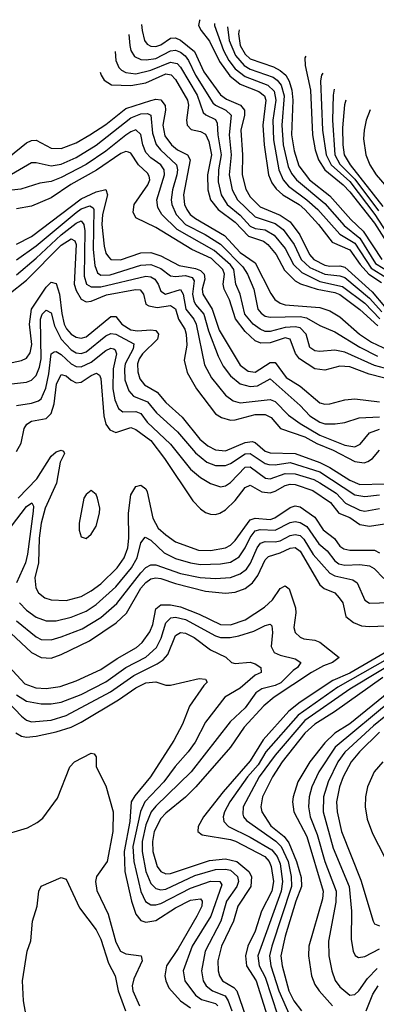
# Model space of a CAD drawing. Header units: inches. Extents: x 1305375 to 1407406, y 744550 to 841633.
# Tile 212 of 256: x 1332143 to 1333577, y 832136 to 836093. Entities that reach past the tile are written whole.
import ezdxf

# ---------------------------------------------------------------- set-up
doc = ezdxf.new("R2010")
doc.units = ezdxf.units.IN
doc.header["$MEASUREMENT"] = 0
doc.layers.add('B3833', color=7, linetype='Continuous')

msp = doc.modelspace()

# ---------------------------------------------------------------- linework, layer by layer
at = {"layer": 'B3833', "color": 5}
for points, elevation in [([(1332868.5, 836093.5), (1332865.9, 836090), (1332861.6, 836070), (1332872.3, 836050), (1332906.6, 836006.6), (1332945.9, 835925.9), (1332988.1, 835868.1), (1333030, 835833.9), (1333105.1, 835805.1), (1333127.3, 835787.3), (1333133.3, 835770), (1333121.2, 835670), (1333126.2, 835590), (1333143.3, 835470), (1333157.3, 835437.3), (1333174.1, 835414.1), (1333201.5, 835390), (1333267.2, 835350), (1333289.3, 835330), (1333344, 835270), (1333399.2, 835199.2), (1333470, 835168.6), (1333511.7, 835110), (1333546.9, 835070), (1333597.4, 835037.4)], 2020), ([(1332633.2, 836074.8), (1332634.9, 836050), (1332645.1, 836010), (1332655.7, 835995.7), (1332670, 835986.4), (1332690, 835985.1), (1332710, 835992.7), (1332750, 836019.4), (1332770, 836020.7), (1332790, 836010.8), (1332846, 835966), (1332883.5, 835883.5), (1332950.8, 835790.8), (1332974, 835774), (1333030.9, 835750), (1333046.7, 835730), (1333046.6, 835710), (1333032.8, 835650), (1333039, 835550), (1333037.3, 835470), (1333052.4, 835412.4), (1333070, 835380.9), (1333110, 835341), (1333190, 835307.6), (1333230, 835280.3), (1333269, 835229), (1333308.4, 835150), (1333325.9, 835130), (1333370, 835107), (1333390, 835102.8), (1333430, 835104.2), (1333450, 835099.1), (1333559.6, 834999.6), (1333610, 834940.4)], 1980), ([(1332926.9, 836078.3), (1332926.2, 836070), (1332962.8, 835970), (1332984.1, 835930), (1333010, 835896.3), (1333050, 835864.8), (1333141.3, 835830), (1333165.6, 835805.6), (1333172.9, 835770), (1333160.9, 835690), (1333163.2, 835610), (1333184.4, 835490), (1333202.5, 835450), (1333224.4, 835424.4), (1333298.1, 835370), (1333341.3, 835330), (1333430, 835230.8), (1333490, 835194.9), (1333555.4, 835095.4), (1333617, 835057)], 2040), ([(1332978.6, 836064.9), (1332985.5, 836010), (1333010.8, 835950), (1333045.1, 835910), (1333070, 835894.8), (1333162.1, 835862.1), (1333178.7, 835850), (1333194.2, 835830), (1333206.8, 835786.8), (1333196.9, 835670), (1333202.8, 835590), (1333222.8, 835502.8), (1333235.7, 835475.7), (1333255.9, 835450), (1333370, 835354.7), (1333446.9, 835266.9), (1333510, 835214.9), (1333573.9, 835113.9), (1333635.5, 835075.5)], 2060), ([(1332581.9, 836033.8), (1332585.9, 835990), (1332590.1, 835970), (1332605.1, 835945.1), (1332630, 835932.8), (1332651.7, 835931.7), (1332690, 835938.1), (1332750, 835968.7), (1332770, 835970.8), (1332790, 835963), (1332808.6, 835948.6), (1332822.1, 835930), (1332849.8, 835870), (1332919.5, 835759.5), (1332930, 835749.5), (1332971.7, 835730), (1332993.8, 835710), (1332985, 835630), (1332993.7, 835550), (1332985.8, 835470), (1332997.4, 835410), (1333018.8, 835370), (1333090, 835301.1), (1333170, 835274), (1333202.5, 835250), (1333246.2, 835190), (1333275.2, 835130), (1333310, 835097.8), (1333370, 835070.6), (1333430, 835064.1), (1333450, 835057), (1333550, 834974.1), (1333598.9, 834918.9)], 1960), ([(1333025.1, 836052.9), (1333022.8, 836037.2), (1333029.5, 835990), (1333050, 835954.5), (1333070, 835936.7), (1333163.9, 835903.9), (1333190, 835889.8), (1333212.6, 835870), (1333226.1, 835846.1), (1333237.2, 835810), (1333240.7, 835770), (1333235.9, 835630), (1333246, 835566), (1333265.9, 835505.9), (1333308.5, 835450), (1333390, 835385.9), (1333474.9, 835290), (1333523.4, 835243.4), (1333598.4, 835130)], 2080), ([(1332527.3, 835965.1), (1332529.7, 835930), (1332541.9, 835901.9), (1332552.1, 835890), (1332570, 835880.9), (1332610, 835876.5), (1332670, 835890.3), (1332750, 835923.3), (1332776.8, 835916.8), (1332790, 835903.3), (1332856.4, 835790), (1332880.8, 835720.8), (1332891, 835711), (1332930, 835692.5), (1332937.4, 835677.4), (1332939.7, 835630), (1332953, 835550), (1332941.8, 835490), (1332941.2, 835441.2), (1332952.6, 835390), (1332976.6, 835350), (1333030, 835307.2), (1333070, 835263), (1333090, 835254), (1333130, 835248.9), (1333166.8, 835226.8), (1333210, 835173.8), (1333243.9, 835110), (1333277.7, 835077.7), (1333350, 835041), (1333440.5, 835020.5), (1333530, 834954.6), (1333591.4, 834891.4)], 1940), ([(1333293.4, 835947.1), (1333293, 835947), (1333290, 835940.7), (1333291, 835909), (1333311.9, 835810), (1333319.7, 835630), (1333330.8, 835570), (1333344.6, 835530), (1333369.6, 835490), (1333443.6, 835430), (1333470, 835401.5), (1333570, 835275.6), (1333642.3, 835162.3)], 2120), ([(1332467.3, 835883.2), (1332470.6, 835870), (1332482.1, 835850), (1332512.1, 835832.1), (1332590, 835828.5), (1332650, 835840), (1332730, 835876.1), (1332752.4, 835872.4), (1332770, 835853.2), (1332817.8, 835770), (1332821.5, 835750), (1332813.2, 835690), (1332815.9, 835670), (1332832.7, 835652.7), (1332870, 835643.7), (1332890, 835633.3), (1332904, 835604), (1332914.5, 835550), (1332897.7, 835470), (1332899.1, 835410), (1332909.8, 835370), (1332940.9, 835330), (1333010, 835279.2), (1333063.3, 835223.3), (1333123.3, 835203.3), (1333141.2, 835190), (1333174.4, 835150), (1333207.2, 835087.2), (1333250, 835044.3), (1333272.2, 835032.2), (1333338.8, 835010), (1333410, 834997.3), (1333429.5, 834989.5), (1333510, 834928.9), (1333582.3, 834862.3)], 1920), ([(1333362.1, 835878.7), (1333355.9, 835870), (1333352.6, 835847.4), (1333359.9, 835650), (1333374.9, 835550), (1333394.7, 835510), (1333470, 835442.5), (1333571.3, 835310), (1333650, 835188.4)], 2140), ([(1333407.3, 835813.9), (1333403.1, 835790), (1333400.1, 835690), (1333409.9, 835550), (1333430, 835512.6), (1333490, 835452.5), (1333585.6, 835325.6)], 2160), ([(1332099, 835541), (1332170, 835598.1), (1332190, 835608.3), (1332210, 835609.2), (1332270, 835576.5), (1332310, 835575.6), (1332370, 835598.5), (1332425.3, 835630), (1332490, 835672.8), (1332570, 835736.8), (1332670, 835769.2), (1332690, 835773.4), (1332710, 835771.2), (1332728.2, 835748.2), (1332729, 835730), (1332718, 835670), (1332727.2, 835627.2), (1332753.7, 835590), (1332777.2, 835570), (1332817.6, 835550), (1332828.5, 835530), (1332801.4, 835390), (1332806.2, 835350), (1332814.7, 835330), (1332829.1, 835310), (1332850, 835294.3), (1332966.3, 835226.3), (1333030, 835157.1), (1333090, 835116.3), (1333152.6, 834992.6), (1333168.9, 834968.9), (1333190, 834953.9), (1333210, 834947.1), (1333350, 834936.5), (1333390, 834922.6), (1333430, 834899.6), (1333509, 834829), (1333556.9, 834796.9), (1333625.1, 834765.1)], 1880), ([(1333453.8, 835770.6), (1333448.6, 835751.4), (1333440.9, 835659.1), (1333441.6, 835590), (1333447.9, 835550), (1333471.7, 835510), (1333602.7, 835342.7)], 2180), ([(1332110, 835473), (1332190, 835518.9), (1332210, 835519.4), (1332270, 835506.6), (1332310, 835513.2), (1332370, 835539.8), (1332450, 835588.5), (1332590, 835699.4), (1332630, 835715.1), (1332656.9, 835716.9), (1332670.4, 835710), (1332677, 835637), (1332692.1, 835592.1), (1332709.1, 835570), (1332773.3, 835510), (1332777.1, 835490), (1332774.6, 835470), (1332757, 835410), (1332751.6, 835370), (1332755, 835350), (1332772.6, 835310), (1332810.3, 835270.3), (1332888.9, 835230), (1332950, 835191.3), (1333040, 835100), (1333059.5, 835070), (1333084.2, 835010), (1333101.1, 834930), (1333113.5, 834913.5), (1333130, 834902.4), (1333150, 834897.4), (1333270, 834901), (1333295.6, 834895.6), (1333350, 834864.2), (1333410, 834838.9), (1333510, 834777.4), (1333581.2, 834741.2)], 1860), ([(1333551.8, 835730.7), (1333536.5, 835690), (1333527.8, 835650), (1333525.8, 835614.2), (1333534.8, 835550), (1333550.9, 835510), (1333575.7, 835470), (1333679.9, 835350)], 2220), ([(1333710, 834666.3), (1333570, 834703), (1333450, 834757.2), (1333410, 834765.5), (1333350, 834759.8), (1333330, 834762.3), (1333310, 834776.2), (1333294.7, 834830), (1333270, 834854.7), (1333250, 834858.3), (1333210, 834856.6), (1333150, 834840.1), (1333130, 834840.7), (1333110, 834848.9), (1333081.8, 834870), (1333048.8, 834910), (1333030.1, 834990), (1333012.3, 835030), (1333003.8, 835090), (1332990, 835107.7), (1332925.1, 835165.2), (1332776.4, 835250), (1332715.2, 835310), (1332698.4, 835338.4), (1332694.2, 835370), (1332725.9, 835470), (1332723.6, 835490), (1332710.1, 835510), (1332670, 835538.2), (1332650, 835559.4), (1332637.7, 835590), (1332630, 835631.7), (1332610.3, 835650.3), (1332590, 835643.3), (1332570, 835629.5), (1332490, 835565.4), (1332410, 835511.6), (1332310, 835458.8), (1332270, 835442.8), (1332223.8, 835436.2), (1332147.6, 835412.4), (1332050, 835401.3)], 1840), ([(1333710, 834627.3), (1333548.6, 834668.6), (1333470, 834698), (1333430, 834700.8), (1333370, 834684.9), (1333330, 834690.1), (1333268.5, 834730), (1333251.9, 834751.9), (1333230, 834810), (1333210, 834814.2), (1333150, 834794.3), (1333112.8, 834792.8), (1333090, 834802.7), (1333050, 834840.1), (1333010.5, 834890.5), (1332987.1, 834967.1), (1332965.5, 835010), (1332960.6, 835030), (1332966.2, 835070), (1332959.9, 835090), (1332913.6, 835133.6), (1332835.8, 835170), (1332690, 835258.3), (1332610, 835297.2), (1332599.4, 835319.4), (1332602.9, 835350), (1332658.6, 835430), (1332665.8, 835450), (1332664.3, 835464.3), (1332657.2, 835477.2), (1332621.4, 835510), (1332590, 835556.9), (1332581, 835561), (1332570, 835564.3), (1332550, 835555.4), (1332451.6, 835488.4), (1332348.7, 835431.3), (1332270, 835377.6), (1332190, 835343.3), (1332130, 835332.9)], 1820), ([(1332130, 835191.6), (1332190, 835222.6), (1332390, 835373.2), (1332450, 835401.2), (1332490, 835411.5), (1332496.7, 835390), (1332476.4, 835310), (1332473.7, 835270), (1332482.8, 835182.8), (1332490, 835155.6), (1332499.7, 835139.7), (1332510, 835129.7), (1332548.5, 835128.5), (1332630, 835156.2), (1332670, 835157.8), (1332710, 835144.3), (1332784.8, 835104.8), (1332850, 835093.6), (1332870, 835085.9), (1332885, 835070), (1332887.4, 835050), (1332877.1, 835010), (1332878.9, 834990), (1332916.8, 834930), (1332945.2, 834845.2), (1333030, 834704.9), (1333061.3, 834681.3), (1333090, 834676.8), (1333150, 834716), (1333170, 834715.6), (1333215, 834655), (1333270, 834620.1), (1333350, 834552.9), (1333370, 834548), (1333390, 834549.4), (1333450, 834565.3), (1333490, 834570.1), (1333590, 834557.1)], 1780), ([(1332130, 835128.5), (1332210, 835184.1), (1332370, 835319.1), (1332390, 835333.2), (1332425.5, 835345.5), (1332437.9, 835337.9), (1332440.6, 835330), (1332438.4, 835170), (1332444.8, 835104.8), (1332456.6, 835076.6), (1332470, 835067), (1332507.5, 835067.5), (1332630, 835106.6), (1332670, 835109.3), (1332710, 835093.5), (1332750, 835064.3), (1332770, 835060.8), (1332810, 835064.6), (1332836.8, 835056.8), (1332844.3, 835044.3), (1332838.1, 834990), (1332842.9, 834962.9), (1332849.3, 834949.3), (1332883.3, 834910), (1332902.4, 834842.4), (1332940.6, 834740.6), (1332960.9, 834700.9), (1332990, 834661.3), (1333030, 834630.1), (1333070, 834619.3), (1333098.5, 834621.5), (1333150, 834650.5), (1333270, 834542.6), (1333310, 834501), (1333350, 834476.2), (1333370.3, 834469.7), (1333410.9, 834469.1), (1333450, 834474.6), (1333507.3, 834492.7), (1333590, 834497.4)], 1760), ([(1332130, 835068.1), (1332210, 835135.2), (1332310, 835229.3), (1332370, 835275.7), (1332390, 835285), (1332401.4, 835270), (1332405, 835245), (1332402.9, 835062.9), (1332411.7, 835030), (1332430, 835019.5), (1332470, 835019.5), (1332650, 835063.2), (1332670, 835059.6), (1332686, 835050), (1332699.8, 835030), (1332710, 835001.7), (1332729, 834990), (1332790, 835008.7), (1332800.7, 834990), (1332811.5, 834930), (1332843, 834890), (1332852.8, 834870), (1332885.9, 834705.9), (1332913.7, 834653.7), (1332970, 834584.4), (1333001.3, 834561.3), (1333030, 834554.1), (1333150, 834566.6), (1333170, 834558.8), (1333224.2, 834504.2), (1333270.1, 834470), (1333350, 834422.9), (1333450, 834383.7), (1333490, 834376.1), (1333512.3, 834387.7), (1333550, 834432.8), (1333590, 834447.3)], 1740), ([(1332098.9, 834990), (1332170, 835046.7), (1332310, 835187.4), (1332350, 835213.2), (1332365.1, 835205.1), (1332370.8, 835190), (1332362.5, 835030), (1332370, 835004.8), (1332390, 834970), (1332410, 834959.9), (1332430, 834962.3), (1332492.8, 834987.2), (1332609.1, 835009.1), (1332627.5, 835007.5), (1332641.5, 834990), (1332650.7, 834950.7), (1332662.7, 834942.7), (1332696.2, 834936.2), (1332750, 834944.9), (1332770, 834931.9), (1332781.1, 834890), (1332806.6, 834850), (1332813, 834830), (1332814.5, 834785.5), (1332804.8, 834724.8), (1332815.8, 834675.8), (1332853.7, 834610), (1332930, 834509.6), (1332954.2, 834494.2), (1332990, 834484.2), (1333010, 834485), (1333090, 834506), (1333130, 834507.2), (1333154.3, 834494.3), (1333192, 834450), (1333290, 834416.9), (1333337, 834390), (1333402.9, 834362.9), (1333490, 834317.5), (1333527.6, 834312.4), (1333542.6, 834317.4), (1333560.9, 834330), (1333590, 834362.8)], 1720), ([(1332055.9, 834704.1), (1332150, 834724.2), (1332170, 834733), (1332185.1, 834754.9), (1332192.5, 834787.5), (1332182.9, 834870), (1332190, 834930), (1332250, 835017.8), (1332270, 835037.8), (1332290, 835033), (1332303.8, 834990), (1332312.7, 834912.7), (1332322.5, 834870), (1332331.4, 834851.4), (1332350, 834830.1), (1332370, 834816.9), (1332390, 834812.8), (1332410, 834819), (1332510, 834900.5), (1332530, 834900.3), (1332554.1, 834870), (1332590, 834847.4), (1332616.8, 834843.2), (1332670, 834847.4), (1332690, 834844.6), (1332700.8, 834830), (1332697.3, 834810), (1332637.4, 834750), (1332623.6, 834730), (1332616.8, 834710), (1332617.5, 834677.5), (1332625.5, 834650), (1332645.3, 834625.3), (1332696.1, 834596.1), (1332730, 834554.9), (1332796.3, 834496.3), (1332867.6, 834407.6), (1332900.1, 834380.1), (1332930, 834364.7), (1332970, 834360.5), (1333050, 834394.3), (1333077.5, 834397.5), (1333090, 834393.7), (1333130, 834359.7), (1333150, 834352.5), (1333250, 834350.4), (1333350, 834313.4), (1333390, 834293.9), (1333470, 834242.4), (1333510, 834225.1), (1333607.7, 834227.7)], 1680), ([(1332050, 834623.3), (1332170, 834637.1), (1332190, 834644.3), (1332210, 834663.5), (1332223.2, 834696.8), (1332229.2, 834730.8), (1332226.3, 834890), (1332233.8, 834910), (1332250, 834925.8), (1332270, 834915.5), (1332282.9, 834862.9), (1332309.3, 834809.3), (1332350, 834766), (1332370, 834754.1), (1332390, 834751.5), (1332410, 834758.1), (1332490, 834823), (1332510, 834831.7), (1332530, 834829.3), (1332602, 834790), (1332599.9, 834770), (1332567.7, 834710), (1332564.2, 834690), (1332566.1, 834646.1), (1332581.3, 834601.3), (1332600.6, 834580.6), (1332656.9, 834556.9), (1332693.2, 834513.2), (1332777, 834437), (1332850, 834352.3), (1332895.5, 834315.5), (1332930, 834301.1), (1332970, 834301.1), (1332990, 834309.4), (1333050, 834349), (1333070, 834349.8), (1333130, 834309.2), (1333145, 834305), (1333170, 834304.1), (1333230, 834313), (1333350, 834276.3), (1333490, 834183.6), (1333530, 834177.5), (1333590, 834184.3)], 1660), ([(1332130, 834542.5), (1332190, 834551.7), (1332218.4, 834561.6), (1332230, 834570.1), (1332248.2, 834611.8), (1332260.2, 834670), (1332269.3, 834750), (1332281.8, 834758.2), (1332290, 834760.1), (1332310, 834747.2), (1332350, 834710.1), (1332370, 834699.1), (1332390, 834697.5), (1332430, 834717.3), (1332490, 834764.4), (1332510, 834772.6), (1332522, 834770), (1332527.1, 834767.1), (1332532.3, 834750), (1332518.4, 834690), (1332518.1, 834610), (1332525.4, 834565.4), (1332540.8, 834530), (1332557.5, 834517.5), (1332610, 834518.9), (1332630, 834510.4), (1332655.5, 834475.5), (1332750, 834387.6), (1332830, 834286.5), (1332870, 834253), (1332910, 834228.6), (1332950, 834216.1), (1332970, 834220.1), (1332990, 834233.5), (1333050, 834295.4), (1333070, 834296.4), (1333130.8, 834250.8), (1333150, 834248.3), (1333210, 834269.1), (1333250, 834267.7), (1333325.1, 834245.1), (1333350, 834232.4), (1333414.7, 834190), (1333453, 834150), (1333510, 834121.9), (1333530, 834117.6), (1333590, 834129.1)], 1640), ([(1332130, 834358), (1332148.9, 834391.1), (1332161.2, 834450), (1332172, 834468), (1332190, 834479.2), (1332249.4, 834490.6), (1332269.5, 834510), (1332281.5, 834550), (1332291.2, 834628.8), (1332310, 834666.7), (1332330, 834662.1), (1332350, 834643.9), (1332370, 834633.4), (1332390, 834637.1), (1332430, 834663.3), (1332452.1, 834672.1), (1332464.2, 834664.2), (1332470, 834651.6), (1332481.3, 834501.3), (1332490, 834467.1), (1332505.4, 834445.4), (1332530, 834433.6), (1332590, 834454.9), (1332610, 834445.7), (1332670, 834401.4), (1332725.4, 834330), (1332839.7, 834159.7), (1332870, 834127), (1332890, 834112.4), (1332910, 834105.4), (1332930, 834104.7), (1332948, 834110), (1332970, 834123.8), (1333010, 834160.6), (1333050, 834213.4), (1333070, 834222.8), (1333116.3, 834196.3), (1333150, 834191.9), (1333170, 834198.4), (1333210, 834221.6), (1333230, 834226.3), (1333250, 834224.6), (1333321.2, 834201.2), (1333392.2, 834152.2), (1333425.8, 834110), (1333470, 834092.5), (1333510, 834064.2), (1333550, 834057.8), (1333610, 834066.8)], 1620), ([(1332137.1, 834170), (1332211.7, 834248.3), (1332270, 834338.4), (1332290, 834356.8), (1332310, 834363.8), (1332319.4, 834359.4), (1332323.2, 834350), (1332305.3, 834314.7), (1332290.9, 834230), (1332246.1, 834130), (1332229.8, 834070), (1332221.7, 834010), (1332219.3, 833910), (1332204.3, 833850), (1332207.6, 833810), (1332218.8, 833790), (1332244.9, 833770), (1332270, 833762), (1332330, 833758.5), (1332390, 833775.5), (1332430, 833797.3), (1332470, 833826.2), (1332535, 833890), (1332562.7, 833930), (1332577.6, 833970), (1332582.3, 834010), (1332580, 834110), (1332590, 834183.2), (1332610, 834216.6), (1332630, 834221.9), (1332650, 834207.1), (1332655.7, 834195.7), (1332678.6, 834090), (1332700.5, 834050), (1332730, 834022.9), (1332770, 833995.3), (1332861.9, 833961.9), (1332910, 833960.4), (1332970, 833971.1), (1332990, 833981.6), (1333010, 833999.7), (1333070, 834082.5), (1333090, 834090.5), (1333150, 834085.1), (1333169.2, 834090.8), (1333230, 834133.4), (1333250, 834139.4), (1333270, 834134.9), (1333330, 834093.3), (1333363.2, 834043.2), (1333408.3, 834008.3), (1333430, 833977.8), (1333446.5, 833966.5), (1333470, 833961.4), (1333570, 833960.7), (1333590, 833951.1)], 1580), ([(1332110, 834057.1), (1332170, 834136.7), (1332191.6, 834151.6), (1332198.1, 834138.1), (1332197.8, 834117.8), (1332174.5, 833945.5), (1332166.7, 833910), (1332130.4, 833830)], 1560), ([(1332142.2, 833750), (1332170, 833719.7), (1332210, 833691.8), (1332250, 833677.4), (1332290, 833676.6), (1332350, 833691.4), (1332410, 833716.7), (1332450, 833742.6), (1332530, 833813.7), (1332593.1, 833890), (1332615.5, 833930), (1332630, 833990.3), (1332647.1, 834012.9), (1332670, 834001), (1332723.9, 833950), (1332770, 833927.2), (1332830, 833909.8), (1332870, 833903.5), (1332950, 833906.1), (1332990, 833913.5), (1333025.1, 833934.9), (1333049.9, 833970), (1333070, 834012.6), (1333090, 834038.5), (1333110, 834044.3), (1333170, 834041), (1333230, 834072.6), (1333250, 834076.2), (1333270, 834072.2), (1333297, 834057), (1333346.2, 833986.2), (1333378.9, 833958.9), (1333410, 833918.6), (1333426.4, 833906.4), (1333450, 833900.3), (1333510, 833903.1), (1333550, 833898.3), (1333567.6, 833887.6), (1333607.5, 833847.5)], 1560), ([(1332130, 833677.5), (1332210, 833612.5), (1332230, 833601.8), (1332270, 833600.3), (1332310, 833612.6), (1332394.8, 833645.2), (1332469.6, 833690.4), (1332533.8, 833746.2), (1332630, 833870.1), (1332650, 833891.5), (1332670, 833902.6), (1332690, 833901.9), (1332790, 833867.9), (1332868.7, 833851.3), (1332930, 833846.7), (1332990, 833851.3), (1333030, 833865.8), (1333054.7, 833885.3), (1333071.4, 833908.6), (1333097.9, 833970), (1333110.9, 833989.1), (1333130, 833995.9), (1333170, 833994.6), (1333190, 833999.4), (1333230, 834020.4), (1333250, 834024.8), (1333270, 834019.9), (1333285.8, 834005.8), (1333323.3, 833943.3), (1333390, 833869), (1333410, 833857.9), (1333481.9, 833841.9), (1333499.5, 833830), (1333530, 833760.9), (1333550, 833748), (1333710, 833754.1)], 1540), ([(1332107.5, 833627.5), (1332190, 833549.4), (1332230, 833529.4), (1332270, 833527.3), (1332310, 833541.3), (1332423.5, 833596.5), (1332531.2, 833668.8), (1332572, 833708), (1332630, 833808.8), (1332650, 833831.9), (1332670, 833846.4), (1332690, 833850.3), (1332710, 833847.1), (1332770, 833826.7), (1332890, 833796.4), (1332970, 833788.2), (1333010, 833792.5), (1333050, 833806.8), (1333079.7, 833830), (1333100.6, 833859.4), (1333130, 833922.7), (1333143.7, 833936.3), (1333190, 833950.6), (1333230, 833969.8), (1333250, 833971.8), (1333270, 833957), (1333350, 833822.4), (1333367.7, 833807.7), (1333409.8, 833789.8), (1333427.8, 833770), (1333441.6, 833750), (1333454.8, 833694.8), (1333484.6, 833670), (1333517.2, 833657.2), (1333550, 833653.9), (1333650, 833658)], 1520), ([(1332050, 833545.3), (1332163.9, 833423.9), (1332208.3, 833408.3), (1332250, 833405.8), (1332306.4, 833413.6), (1332370, 833435.6), (1332470, 833481.1), (1332534.5, 833525.5), (1332612.3, 833570), (1332635.3, 833590), (1332666.4, 833633.6), (1332678, 833662), (1332690, 833725.5), (1332710, 833741.1), (1332750, 833742), (1332790, 833733.5), (1332864.3, 833704.3), (1332950, 833662.6), (1332990, 833661.1), (1333050, 833680.9), (1333127.4, 833732.6), (1333158.8, 833761.2), (1333190, 833807.5), (1333210, 833818.1), (1333226.1, 833806.1), (1333251.4, 833730), (1333253.2, 833710), (1333244.8, 833650), (1333250.2, 833630), (1333270, 833611.6), (1333284.8, 833604.8), (1333330, 833598.9), (1333350, 833591.1), (1333427.5, 833530), (1333400.8, 833510), (1333364, 833496), (1333316.3, 833470), (1333165.8, 833370), (1333124.7, 833335.3), (1333045.6, 833250), (1332991.1, 833170), (1332851.9, 833010), (1332810, 832968.1), (1332730, 832903.7), (1332710, 832882.4), (1332683.6, 832830), (1332676.9, 832790), (1332678.7, 832750), (1332695.9, 832690), (1332710, 832669.2), (1332730, 832659.7), (1332750, 832661.2), (1332906.5, 832713.5), (1332970, 832720.9), (1333016, 832710), (1333064.9, 832670), (1333074.8, 832650), (1333072.1, 832610), (1333019.9, 832530), (1333002.9, 832470), (1332953.8, 832370), (1332939.9, 832310), (1332940.9, 832270), (1332946, 832250), (1332959, 832230), (1333003.4, 832203.4), (1333016.7, 832190), (1333051.5, 832090)], 1480), ([(1332130, 833380.2), (1332170, 833354.4), (1332230, 833343.3), (1332270, 833343.1), (1332310, 833350.1), (1332390, 833381), (1332490, 833432.3), (1332570, 833489), (1332650, 833531.2), (1332692.8, 833570), (1332712.3, 833607.7), (1332730.8, 833669.2), (1332751, 833689), (1332770, 833691.8), (1332810, 833682.1), (1332930, 833616.6), (1332950, 833610.5), (1332989.7, 833610.3), (1333023.6, 833616.4), (1333084.7, 833635.3), (1333130, 833658), (1333150, 833664), (1333157, 833657), (1333159.3, 833630), (1333154.3, 833574.3), (1333166, 833550), (1333190, 833539.3), (1333250, 833524), (1333273.1, 833510), (1333260.4, 833490), (1333242.2, 833477.8), (1333192.6, 833427.4), (1333170, 833416.6), (1333116.8, 833403.2), (1333092.7, 833387.3), (1333050, 833327.9), (1332988.9, 833271.1), (1332832.4, 833070), (1332690, 832932.3), (1332672.1, 832910), (1332650, 832857.7), (1332635.2, 832790), (1332635.6, 832750), (1332650.8, 832670), (1332670, 832621.2), (1332690, 832600.8), (1332710, 832595.9), (1332730, 832598.8), (1332846.9, 832653.1), (1332930, 832677.7), (1332970, 832679.3), (1332990, 832674.9), (1333019, 832650), (1333023.1, 832630), (1333016.6, 832610), (1332974.8, 832550), (1332951.8, 832470), (1332888.8, 832350), (1332873.5, 832270), (1332880.6, 832230), (1332893.3, 832210), (1332918.9, 832190), (1332969.7, 832169.7), (1332981.8, 832150), (1332995.8, 832110)], 1460), ([(1331985.7, 833465.7), (1332150, 833293.4), (1332170, 833277.4), (1332190, 833270.9), (1332270, 833277.4), (1332330, 833296.7), (1332508.5, 833391.5), (1332602.4, 833457.6), (1332696.2, 833503.8), (1332719.5, 833520.5), (1332738.3, 833541.7), (1332770, 833617.7), (1332790, 833630.4), (1332810, 833627.4), (1332845, 833610), (1332910, 833560.9), (1332971.2, 833531.2), (1332994.4, 833510), (1333010, 833505.7), (1333070, 833511.2), (1333090, 833504.7), (1333112.8, 833490), (1333114.2, 833470), (1333090, 833459.1), (1333030, 833406.2), (1332967.6, 833370), (1332890.4, 833269.6), (1332848, 833190), (1332820.3, 833150), (1332768.5, 833091.5), (1332723.1, 833030), (1332645.9, 832950), (1332628.9, 832911.1), (1332597.5, 832770), (1332602, 832710), (1332629.7, 832589.7), (1332649.2, 832549.2), (1332670, 832535.9), (1332690, 832535.1), (1332710, 832541.1), (1332830, 832603.1), (1332910, 832631.2), (1332947.6, 832630), (1332955.5, 832615.5), (1332911, 832490), (1332836.1, 832370), (1332799.9, 832270), (1332807.3, 832230), (1332850, 832172.9), (1332874.5, 832154.5), (1332930, 832139.4), (1332939.9, 832130)], 1440), ([(1333650, 833571.9), (1333470, 833466.9), (1333402.3, 833437.7), (1333270, 833350), (1333225.6, 833314.4), (1333121.7, 833198.3), (1333070, 833114.2), (1332960.9, 832990), (1332882.4, 832890), (1332860.7, 832850), (1332859.3, 832830), (1332877.2, 832817.2), (1332990, 832798.4), (1333010.9, 832790.9), (1333128.6, 832730), (1333145.5, 832710), (1333154.1, 832690), (1333163.4, 832630), (1333157.2, 832590), (1333115.7, 832510), (1333090.3, 832430), (1333060.9, 832370), (1333050.6, 832330), (1333054.9, 832290), (1333094.2, 832230), (1333138.5, 832090)], 1520), ([(1333670, 833551.6), (1333422.4, 833410), (1333262.5, 833297.5), (1333132.9, 833150), (1333102.1, 833097.9), (1333059.5, 833050), (1332988.2, 832950), (1332966.6, 832910), (1332961.5, 832890), (1332963.7, 832870), (1332983.2, 832850), (1333070, 832808.3), (1333157, 832757), (1333178.6, 832730), (1333190, 832700.2), (1333199.5, 832630), (1333194.2, 832590), (1333100.8, 832330), (1333106.3, 832290), (1333130, 832244.3), (1333180.5, 832090)], 1540), ([(1333699.1, 833540.9), (1333470, 833402.7), (1333290, 833276.8), (1333170, 833137.3), (1333106.3, 833050), (1333041.9, 832930), (1333040.4, 832900.4), (1333043.1, 832890), (1333055.3, 832875.3), (1333172.2, 832792.2), (1333194.4, 832770), (1333221.8, 832710), (1333234.2, 832650), (1333235.5, 832610), (1333156.1, 832370), (1333147.1, 832330), (1333153, 832290), (1333184.4, 832190), (1333229.3, 832090)], 1560), ([(1332127.2, 833227.2), (1332150, 833213.1), (1332170, 833209.1), (1332210, 833213.1), (1332290, 833231.2), (1332350, 833250.3), (1332390, 833270.3), (1332540.1, 833359.9), (1332610, 833408.3), (1332650, 833428.3), (1332690, 833432), (1332730, 833419.1), (1332750, 833418.7), (1332865.1, 833445.1), (1332890, 833442.6), (1332897.1, 833430), (1332882.8, 833417.2), (1332826.2, 833333.8), (1332797.7, 833262.3), (1332763.3, 833196.7), (1332668.9, 833050), (1332606.1, 832973.9), (1332591.7, 832950), (1332585.4, 832870), (1332562.7, 832750), (1332565.3, 832670), (1332593.1, 832550), (1332610, 832497.5), (1332630, 832473), (1332650, 832465.8), (1332690, 832472.5), (1332770, 832524), (1332830, 832554.8), (1332870, 832560.1), (1332877.3, 832550), (1332875.2, 832530), (1332855.1, 832490), (1332780.5, 832359.5), (1332733.4, 832290), (1332726.6, 832250), (1332730.1, 832230), (1332742.6, 832202.6), (1332789.1, 832150), (1332830, 832121.7)], 1420), ([(1333603.2, 833450), (1333408.1, 833311.9), (1333330, 833262), (1333290, 833226.2), (1333198.8, 833110), (1333159.8, 833050), (1333119.5, 832970), (1333112.4, 832930), (1333116.5, 832910), (1333153.1, 832853.1), (1333206.4, 832810), (1333225.3, 832785.3), (1333255.5, 832710), (1333275, 832645), (1333276.2, 832610), (1333253.1, 832550), (1333210, 832409.9), (1333192.4, 832330), (1333198.4, 832290), (1333225.2, 832190), (1333245.6, 832150), (1333276.2, 832110)], 1580), ([(1333627.7, 833390), (1333470, 833263.8), (1333410, 833225.1), (1333370, 833187.1), (1333309.4, 833110), (1333260.7, 833030), (1333242.9, 832970), (1333240.4, 832950), (1333245.8, 832910), (1333296.9, 832810), (1333362.8, 832590), (1333360, 832560), (1333305.1, 832370), (1333303.6, 832330), (1333316.8, 832250), (1333330, 832215.4), (1333346.7, 832190), (1333401, 832130)], 1620), ([(1333641, 833359), (1333411, 833170), (1333346.3, 833070), (1333316.9, 833010), (1333307.3, 832970), (1333304.1, 832930), (1333311.2, 832890), (1333338.4, 832818.4), (1333370, 832709.4), (1333416, 832590), (1333413.7, 832546.3), (1333384.1, 832390), (1333385.8, 832330), (1333398.2, 832270), (1333412, 832232), (1333430, 832206.3), (1333470, 832172.8), (1333490, 832175), (1333506, 832190), (1333541, 832239), (1333580.1, 832279.9)], 1640), ([(1333664.9, 833335.1), (1333565.3, 833254.7), (1333450.3, 833149.7), (1333422.3, 833110), (1333383.1, 833030), (1333365.1, 832970), (1333363.1, 832910), (1333403.8, 832763.8), (1333467.6, 832610), (1333476.5, 832510), (1333476.1, 832396.1), (1333483.2, 832350), (1333491.8, 832331.8), (1333504.5, 832324.5), (1333530, 832327.7), (1333590, 832358.8)], 1660), ([(1333590, 833229.9), (1333509.2, 833150), (1333475.5, 833110), (1333443.2, 833050), (1333428.5, 833010), (1333417.2, 832950), (1333419.2, 832910), (1333436.8, 832830), (1333514.7, 832634.7), (1333563.8, 832470), (1333570, 832459.2), (1333590, 832450.7)], 1680), ([(1332057, 832810), (1332174.2, 832845.8), (1332213.4, 832866.6), (1332235.7, 832884.3), (1332295.8, 832964.2), (1332344.5, 833090), (1332363.7, 833110), (1332430, 833145.5), (1332443.1, 833143.1), (1332450.9, 833130.9), (1332450.6, 833090), (1332490, 833013.6), (1332518.7, 832910), (1332517.4, 832830), (1332495.3, 832710), (1332452.5, 832650), (1332448, 832630), (1332453.9, 832593.9), (1332498.4, 832498.4), (1332530, 832385.7), (1332548.6, 832350), (1332570, 832338.8), (1332631, 832330), (1332635, 832310), (1332602.2, 832237.8), (1332595.7, 832210), (1332597.8, 832190), (1332624.5, 832130)], 1380), ([(1333602.7, 833110), (1333568.7, 833070), (1333541.8, 833010), (1333533.1, 832970), (1333532.4, 832930), (1333540.6, 832880.6), (1333562, 832822), (1333610, 832728.8)], 1720), ([(1332168.9, 832090), (1332158.2, 832150), (1332154, 832230), (1332172.7, 832350), (1332188.6, 832391.4), (1332195.3, 832470), (1332212.8, 832530), (1332220.8, 832590), (1332230, 832610.3), (1332310, 832645.3), (1332330, 832639.1), (1332383.5, 832523.5), (1332450, 832435), (1332470, 832397.4), (1332500.6, 832300.6), (1332527.4, 832250), (1332539.7, 832190), (1332568.6, 832110)], 1360), ([(1333536.2, 832110), (1333563.2, 832176.8), (1333584.2, 832210)], 1620)]:
    msp.add_lwpolyline(points, dxfattribs=dict(at, elevation=elevation))
at = {"layer": 'B3833', "color": 5, "elevation": 1620}
msp.add_lwpolyline([(1332430, 834201.6), (1332410, 834185.6), (1332401.3, 834170), (1332381.8, 834070), (1332382.2, 834042.2), (1332390, 834015.5), (1332410, 834008.5), (1332430, 834025.7), (1332450, 834057.6), (1332464, 834110), (1332465.3, 834130), (1332455.7, 834170), (1332450, 834185.1)], close=True, dxfattribs=at)

doc.saveas('drawing.dxf')
